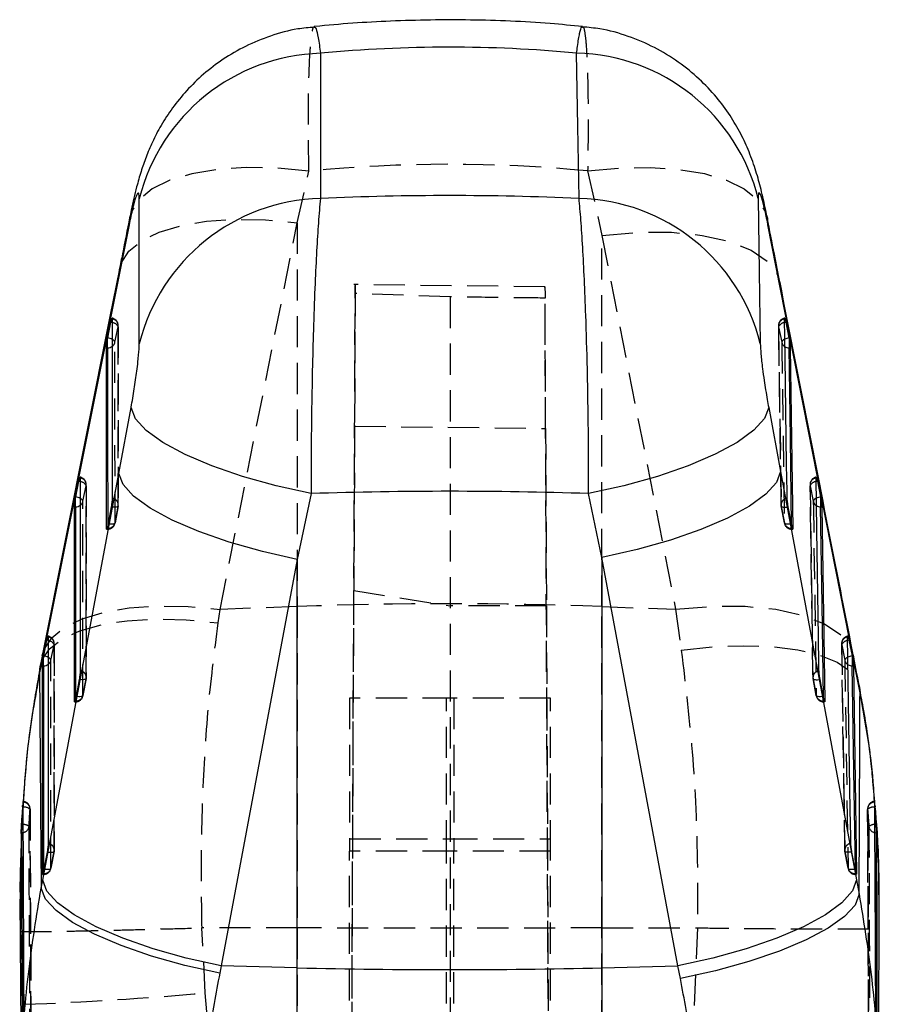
# Model space of a CAD drawing. Extents: x -800 to 11680, y 45 to 1082.
# Tile 12 of 14: x 311 to 346, y 299 to 339. Entities that reach past the tile are written whole.
import ezdxf

# ---------------------------------------------------------------- set-up
doc = ezdxf.new("R2010")
doc.units = 0
doc.linetypes.add('HIDDEN', pattern=[1.905, 1.27, -0.635])
doc.layers.get('0').update_dxf_attribs({"linetype": 'CONTINUOUS'})

msp = doc.modelspace()

# ---------------------------------------------------------------- linework, layer by layer
at = {"color": 7, "linetype": 'HIDDEN'}
for p, q in [((322.745254, 331.20903), (323.218852, 333.312984)), ((334.583106, 333.323594), (335.16547, 330.696564)), ((319.596422, 315.437015), (322.745254, 331.20903)), ((322.745254, 331.20903), (322.745254, 315.555777)), ((335.16547, 330.696564), (338.167027, 315.442573)), ((335.16547, 315.555777), (335.16547, 330.696564)), ((332.844815, 328.595605), (325.045062, 328.688409)), ((324.713592, 238.604281), (325.105151, 328.321259)), ((328.975155, 328.185972), (325.105151, 328.321259)), ((328.975155, 328.185972), (328.975155, 238.468509)), ((333.236708, 238.597218), (332.845921, 328.138318)), ((315.310669, 326.333266), (315.439101, 326.971587)), ((315.446367, 319.708418), (315.443917, 327.020284)), ((342.367206, 327.015843), (342.47251, 319.703933)), ((342.371052, 326.971468), (342.49751, 326.333146)), ((325.079924, 322.91263), (325.050245, 316.208791)), ((325.079924, 322.91263), (332.870793, 322.820749)), ((332.870793, 322.820749), (332.902846, 315.580752)), ((314.139948, 312.668364), (314.138917, 320.534836)), ((343.65228, 320.530232), (343.770951, 312.66373)), ((314.005635, 319.847863), (314.134091, 320.486184)), ((343.656305, 320.486005), (343.782847, 319.847684)), ((315.44151, 319.659647), (315.312918, 318.966743)), ((315.313214, 318.959754), (315.441796, 319.652673)), ((342.475906, 319.653016), (342.603818, 318.960112)), ((342.603795, 318.966459), (342.475949, 319.659363)), ((314.96894, 318.710904), (315.01333, 318.710904)), ((315.01333, 318.743285), (314.984561, 318.743285)), ((315.013296, 318.854447), (315.01333, 318.743285)), ((315.01333, 318.743285), (315.01333, 318.710904)), ((342.903499, 318.743285), (342.901607, 318.874251)), ((342.903499, 318.743285), (342.903499, 318.710904)), ((342.933425, 318.743285), (342.903499, 318.743285)), ((342.903499, 318.710904), (342.947717, 318.710904)), ((324.713592, 239.113267), (325.050245, 316.208791)), ((325.050245, 316.208791), (328.975155, 315.580752)), ((319.516817, 314.88898), (319.596422, 315.437015)), ((322.745254, 315.555777), (319.596422, 315.437015)), ((322.745254, 315.555777), (322.745254, 302.445169)), ((332.902846, 315.580752), (328.975155, 315.580752)), ((332.902846, 315.580752), (333.236708, 239.125069)), ((335.16547, 315.555777), (338.167027, 315.442573)), ((335.16547, 302.445169), (335.16547, 315.555777)), ((338.167027, 315.442573), (338.403425, 313.777503)), ((312.700412, 313.362461), (312.828883, 314.000782)), ((312.83366, 305.628326), (312.833724, 314.049404)), ((344.93803, 314.044695), (345.068963, 305.623602)), ((344.942223, 314.000573), (345.068812, 313.362252)), ((314.135086, 312.619653), (314.00651, 311.926749)), ((314.006566, 311.919819), (314.135135, 312.612723)), ((343.902399, 311.926465), (343.774608, 312.619369)), ((343.774726, 312.613066), (343.902547, 311.920162)), ((313.662523, 311.67091), (313.706921, 311.67091)), ((313.706921, 311.703291), (313.678138, 311.703291)), ((313.706909, 311.814677), (313.706921, 311.703291)), ((313.706921, 311.703291), (313.706921, 311.67091)), ((324.875155, 311.825018), (324.875155, 305.572625)), ((329.125155, 311.825018), (324.875155, 311.825018)), ((328.825155, 305.572625), (328.825155, 311.825018)), ((333.075155, 311.825018), (328.825155, 311.825018)), ((329.125155, 311.825018), (329.125155, 305.572625)), ((333.075155, 305.572625), (333.075155, 311.825018)), ((344.202109, 311.703291), (344.200115, 311.835255)), ((344.202109, 311.703291), (344.202109, 311.67091)), ((344.232086, 311.703291), (344.202109, 311.703291)), ((344.202109, 311.67091), (344.246337, 311.67091)), ((346.289517, 307.593893), (346.225486, 308.301892)), ((346.287527, 307.443272), (346.278516, 307.602685)), ((346.301471, 307.422575), (346.301471, 307.380091)), ((346.355894, 306.670498), (346.355894, 306.332003)), ((324.875155, 306.075152), (329.125155, 306.075152)), ((328.825155, 306.075152), (333.075155, 306.075152)), ((346.003688, 306.06183), (346.035184, 298.595365)), ((312.82879, 305.579659), (312.700222, 304.886755)), ((312.700418, 304.879811), (312.828987, 305.572715)), ((329.125155, 305.572625), (324.875155, 305.572625)), ((324.875155, 238.52608), (324.875155, 305.572625)), ((333.075155, 305.572625), (328.825155, 305.572625)), ((328.825155, 238.405969), (328.825155, 305.572625)), ((329.125155, 238.406058), (329.125155, 305.572625)), ((333.075155, 238.528427), (333.075155, 305.572625)), ((345.072708, 305.573042), (345.200443, 304.880138)), ((345.200596, 304.886456), (345.072835, 305.57936)), ((312.356229, 304.630916), (312.400631, 304.630916)), ((312.400631, 304.663297), (312.371838, 304.663297)), ((312.400635, 304.774847), (312.400631, 304.663297)), ((312.400631, 304.774832), (312.400631, 304.632153)), ((345.50031, 304.663297), (345.498244, 304.795947)), ((345.50031, 304.663297), (345.50031, 304.630916)), ((345.530325, 304.663297), (345.50031, 304.663297)), ((345.50031, 304.630916), (345.544548, 304.630916)), ((346.463722, 303.239506), (346.463044, 304.337975)), ((311.456365, 303.244229), (311.449274, 302.302804)), ((311.459185, 303.61877), (311.456365, 303.244229)), ((346.474619, 302.429285), (346.473626, 303.037878)), ((318.855471, 302.449163), (318.859607, 302.449223)), ((318.994835, 299.796294), (318.855471, 302.449163)), ((322.745254, 302.445169), (318.859607, 302.449223)), ((322.745254, 302.445169), (322.745254, 251.078922)), ((335.16547, 302.445169), (339.062219, 302.449223)), ((335.16547, 250.599001), (335.16547, 302.445169)), ((339.064138, 302.449223), (338.911378, 299.048912)), ((339.062219, 302.449223), (339.064138, 302.449223)), ((311.449274, 302.302804), (311.611937, 299.331557))]:
    msp.add_line(p, q, dxfattribs=at)
at = {"color": 7, "linetype": 'CONTINUOUS'}
for p, q in [((316.299309, 326.276001), (316.301625, 332.189333)), ((315.883151, 331.119116), (315.46356, 329.017457)), ((342.451162, 328.507747), (341.935312, 331.131037)), ((315.46356, 329.017457), (312.314845, 313.246693)), ((345.45233, 313.257765), (342.451162, 328.507747)), ((315.014798, 326.512512), (315.143226, 327.150833)), ((342.665265, 327.15055), (342.79171, 326.512229)), ((315.011068, 326.493662), (315.014798, 326.512512)), ((342.79171, 326.512229), (342.797257, 326.483544)), ((315.011068, 326.109748), (315.011068, 326.493662)), ((342.797257, 326.483544), (342.797257, 326.109748)), ((314.962955, 318.743285), (314.960755, 326.109748)), ((314.960755, 326.109748), (315.011068, 326.109748)), ((342.797257, 326.109748), (342.846834, 326.109748)), ((342.846834, 326.109748), (342.953284, 318.743285)), ((315.464007, 320.981514), (315.966548, 323.669385)), ((341.965148, 323.676657), (342.449689, 321.07019)), ((312.363175, 304.396953), (315.464007, 320.981514)), ((342.449689, 321.07019), (345.545476, 304.404776)), ((313.709793, 320.027124), (313.838247, 320.665445)), ((343.950412, 320.665132), (344.076947, 320.026811)), ((323.312376, 320.165645), (322.745254, 317.479264)), ((335.16547, 317.560043), (334.618767, 320.16499)), ((313.706036, 320.008125), (313.709793, 320.027124)), ((313.706036, 319.624361), (313.706036, 320.008125)), ((344.076947, 320.026811), (344.082588, 319.997664)), ((344.082588, 319.997664), (344.082588, 319.624361)), ((313.656556, 311.703291), (313.655714, 319.624361)), ((313.655714, 319.624361), (313.706036, 319.624361)), ((315.156889, 319.62287), (315.028294, 318.929966)), ((342.89069, 318.930309), (342.76283, 319.623213)), ((344.082588, 319.624361), (344.132192, 319.624361)), ((344.132192, 319.624361), (344.251861, 311.703291)), ((315.028294, 318.929966), (315.01333, 318.854596)), ((342.903499, 318.864535), (342.89069, 318.930309)), ((342.953284, 318.743285), (342.950929, 318.713572)), ((322.745254, 317.479264), (319.644556, 300.894689)), ((322.745254, 300.820764), (322.745254, 317.479264)), ((335.16547, 317.560043), (335.16547, 300.820764)), ((338.260836, 300.89457), (335.16547, 317.560043)), ((312.404589, 313.541736), (312.533059, 314.180057)), ((345.23626, 314.17973), (345.362843, 313.541423)), ((312.341447, 313.534986), (312.258854, 313.122403)), ((312.400813, 313.522648), (312.404589, 313.541736)), ((312.400813, 313.138973), (312.400813, 313.522648)), ((345.362843, 313.541423), (345.368549, 313.511934)), ((345.368549, 313.511934), (345.368549, 313.138973)), ((312.314845, 313.246693), (312.235241, 312.846091)), ((312.350272, 304.663297), (312.350487, 313.138973)), ((312.350487, 313.138973), (312.400813, 313.138973)), ((345.368549, 313.138973), (345.418168, 313.138973)), ((345.418168, 313.138973), (345.550041, 304.663297)), ((345.688713, 312.040802), (345.45233, 313.257765)), ((313.850433, 312.582876), (313.721854, 311.889972)), ((344.189401, 311.890345), (344.0616, 312.583249)), ((345.671511, 312.261712), (345.688713, 312.040802)), ((313.721854, 311.889972), (313.706921, 311.814736)), ((344.202109, 311.825003), (344.189401, 311.890345)), ((344.251861, 311.703291), (344.249536, 311.673578)), ((311.540679, 307.380091), (311.497242, 306.670498)), ((311.545077, 307.440188), (311.540679, 307.380091)), ((311.540679, 307.380091), (311.545077, 307.380091)), ((311.545077, 307.380091), (311.545077, 307.440188)), ((346.284335, 307.575013), (346.278598, 307.605367)), ((346.305204, 307.380091), (346.301471, 307.422575)), ((346.301471, 307.380091), (346.305204, 307.380091)), ((346.359763, 306.670498), (346.305204, 307.380091)), ((311.501469, 306.670498), (311.497242, 306.670498)), ((311.501469, 306.332003), (311.501469, 306.670498)), ((346.359763, 306.670498), (346.355894, 306.670498)), ((311.485813, 306.332003), (311.501469, 306.332003)), ((346.355894, 306.332003), (346.375677, 306.332003)), ((312.544114, 305.542882), (312.415545, 304.849978)), ((345.487668, 304.850351), (345.3599, 305.54327)), ((312.415545, 304.849978), (312.400631, 304.774832)), ((345.50031, 304.785322), (345.487668, 304.850351)), ((345.550041, 304.663297), (345.547739, 304.633584)), ((312.301272, 304.065417), (312.363175, 304.396953)), ((345.545476, 304.404776), (345.654077, 303.818699)), ((311.426242, 303.618994), (311.494266, 294.755492)), ((346.448069, 294.814516), (346.475453, 303.037878)), ((319.644556, 300.894689), (319.582655, 300.602775)), ((322.745254, 300.820764), (319.644556, 300.894689)), ((322.745254, 286.458325), (322.745254, 300.820764)), ((335.16547, 300.820764), (338.260836, 300.89457)), ((335.16547, 300.820764), (335.16547, 286.458325)), ((338.369429, 300.378498), (338.260836, 300.89457))]:
    msp.add_line(p, q, dxfattribs=at)
at = {"color": 8, "linetype": 'CONTINUOUS'}
for p, q in [((315.908181, 331.405695), (315.883151, 331.119116)), ((341.910966, 331.391539), (341.935312, 331.131037)), ((315.46356, 329.017457), (315.489731, 329.309728)), ((342.425289, 328.775566), (342.451162, 328.507747)), ((315.143226, 327.150833), (315.200011, 327.138837)), ((342.613809, 327.139866), (342.665265, 327.15055)), ((313.838247, 320.665445), (313.894985, 320.65345)), ((343.89912, 320.654493), (343.950412, 320.665132)), ((314.984561, 318.743285), (314.962955, 318.743285)), ((342.953284, 318.743285), (342.933425, 318.743285)), ((312.589406, 314.168166), (312.533059, 314.180057)), ((345.23626, 314.17973), (345.184761, 314.169031)), ((345.426363, 313.524019), (345.45233, 313.257765)), ((312.235241, 312.846091), (312.25701, 313.115295)), ((313.678138, 311.703291), (313.656556, 311.703291)), ((344.251861, 311.703291), (344.232086, 311.703291)), ((311.545077, 307.380091), (311.569398, 307.378273)), ((346.274576, 307.377648), (346.301471, 307.380091)), ((311.474181, 305.610057), (311.459185, 303.61877)), ((312.371838, 304.663297), (312.350272, 304.663297)), ((345.550041, 304.663297), (345.530325, 304.663297))]:
    msp.add_line(p, q, dxfattribs=at)
at = {"color": 7, "linetype": 'CONTINUOUS', "flags": 128}
for points in [[(323.691098, 338.121157), (323.689526, 335.139465), (323.687967, 332.205485)], [(334.23206, 332.205098), (334.183787, 335.141983), (334.134829, 338.129174)], [(341.538009, 332.198452), (341.580608, 329.215582), (341.622604, 326.282959)], [(315.489974, 329.311129), (315.104973, 327.382024), (312.341278, 313.539859)], [(315.198715, 327.287119), (315.198809, 327.013861), (315.199187, 325.920802), (315.200689, 321.548562), (315.201226, 319.975238)], [(342.717131, 319.975194), (342.713212, 320.248451), (342.697544, 321.341496), (342.635022, 325.713675), (342.61258, 327.287119)], [(323.312376, 320.165645), (321.878259, 320.484038), (320.513025, 320.865031), (319.261948, 321.295973), (318.166515, 321.762573), (317.263053, 322.249379), (316.581522, 322.740238), (316.144523, 323.218863), (315.966548, 323.669385)], [(341.965148, 323.676657), (341.795331, 323.225629), (341.363891, 322.74599), (340.68526, 322.253819), (339.782135, 321.765553), (338.684723, 321.297537), (337.429729, 320.865404), (336.05913, 320.483636), (334.618767, 320.16499)], [(322.745254, 317.479264), (321.32072, 317.799073), (319.966142, 318.180721), (318.725963, 318.611678), (317.640872, 319.077801), (316.746468, 319.563802), (316.072096, 320.053738), (315.639883, 320.531528), (315.464007, 320.981514)], [(342.449689, 321.07019), (342.282021, 320.619684), (341.855277, 320.14085), (341.183589, 319.649558), (340.289198, 319.162067), (339.201718, 318.694528), (337.957157, 318.262409), (336.596726, 317.880031), (335.16547, 317.560043)], [(313.89372, 320.801731), (313.893758, 320.528459), (313.893908, 319.435399), (313.894501, 315.063175), (313.894785, 312.935244)], [(344.015844, 312.9352), (344.011733, 313.208457), (343.995292, 314.301502), (343.929657, 318.673652), (343.897785, 320.801716)], [(312.58852, 314.316343), (312.588518, 314.043071), (312.588516, 312.950011), (312.588495, 308.577787), (312.588479, 305.89525)], [(345.314105, 305.895206), (345.309864, 306.168463), (345.292901, 307.261508), (345.225158, 311.633643), (345.183675, 314.316329)], [(319.582655, 300.602775), (318.158733, 300.921198), (316.804681, 301.300149), (315.56488, 301.727202), (314.47997, 302.188363), (313.58551, 302.668493), (312.910819, 303.151872), (312.478011, 303.622659), (312.301272, 304.065417)], [(319.644556, 300.894689), (318.219815, 301.214468), (316.865056, 301.596101), (315.624739, 302.027043), (314.53957, 302.493181), (313.645161, 302.979197), (312.970865, 303.469162), (312.538809, 303.946968), (312.363175, 304.396953)], [(345.545476, 304.404776), (345.378642, 303.95424), (344.95245, 303.475346), (344.281025, 302.983995), (343.38662, 302.496444), (342.298879, 302.028876), (341.053852, 301.596757), (339.692801, 301.214438), (338.260836, 300.89457)], [(345.654077, 303.818699), (345.485299, 303.380977), (345.057781, 302.914556), (344.38566, 302.434843), (343.491163, 301.957708), (342.403877, 301.498931), (341.159757, 301.073696), (339.799951, 300.696056), (338.369429, 300.378498)]]:
    msp.add_lwpolyline(points, dxfattribs=at)
at = {"color": 7, "linetype": 'HIDDEN', "flags": 128}
for points in [[(323.218852, 333.312984), (321.911024, 333.436068), (320.657212, 333.459686), (319.491945, 333.383169), (318.447311, 333.208647), (317.552075, 332.940917), (316.830891, 332.587343), (316.30362, 332.157668), (315.98478, 331.663724), (315.908181, 331.405695)], [(334.583106, 333.323594), (335.887729, 333.443981), (337.139113, 333.465602), (338.303021, 333.387863), (339.34761, 333.212893), (340.244302, 332.945477), (340.968563, 332.592945), (341.50058, 332.164925), (341.825795, 331.673141), (341.910966, 331.391539)], [(315.489731, 329.309728), (315.564027, 329.558309), (315.879827, 330.049034), (316.402337, 330.476236), (317.117298, 330.828261), (318.005193, 331.095498), (319.041788, 331.270646), (320.198788, 331.348922), (321.444611, 331.328195), (322.745254, 331.20903)], [(335.16547, 330.696564), (336.619995, 330.819886), (338.000519, 330.819633), (339.259797, 330.695819), (340.35473, 330.452677), (341.247845, 330.098551), (341.908576, 329.64554), (342.314311, 329.109143), (342.425289, 328.775566)], [(315.439101, 326.971587), (315.439192, 326.698329), (315.439554, 325.605255), (315.440995, 321.232986), (315.44151, 319.659647)], [(342.475949, 319.659363), (342.472017, 319.932636), (342.456297, 321.025696), (342.393569, 325.397964), (342.371052, 326.971468)], [(315.312918, 318.966743), (315.312835, 319.240015), (315.312504, 320.333075), (315.311169, 324.705344), (315.310669, 326.333266)], [(342.49751, 326.333146), (342.501441, 326.059874), (342.517173, 324.966814), (342.580249, 320.594545), (342.603795, 318.966459)], [(314.134091, 320.486184), (314.134127, 320.212912), (314.134267, 319.119852), (314.134822, 314.747598), (314.135086, 312.619653)], [(343.774608, 312.619369), (343.770487, 312.892627), (343.754013, 313.985687), (343.688243, 318.357896), (343.656305, 320.486005)], [(314.00651, 311.926749), (314.006481, 312.200021), (314.006362, 313.293081), (314.00588, 317.665335), (314.005635, 319.847863)], [(343.782847, 319.847684), (343.786961, 319.574412), (343.803422, 318.481367), (343.869391, 314.109158), (343.902399, 311.926465)], [(315.44151, 319.659647), (315.437827, 319.644209), (315.423005, 319.631185), (315.397602, 319.621067), (315.362573, 319.614243), (315.319238, 319.61095), (315.269226, 319.611322), (315.214423, 319.615345), (315.156889, 319.62287)], [(342.475949, 319.659363), (342.480028, 319.644), (342.495242, 319.631051), (342.521019, 319.621008), (342.556385, 319.614272), (342.60001, 319.611054), (342.65025, 319.611516), (342.705214, 319.615628), (342.76283, 319.623213)], [(315.312918, 318.966743), (315.309235, 318.951305), (315.294412, 318.938281), (315.269008, 318.928163), (315.233979, 318.921339), (315.190642, 318.918046), (315.140631, 318.918418), (315.085827, 318.922441), (315.028294, 318.929966)], [(342.89069, 318.930309), (342.833074, 318.922724), (342.778109, 318.918612), (342.727867, 318.91815), (342.68424, 318.921368), (342.648872, 318.928104), (342.623094, 318.938147), (342.607877, 318.951081), (342.603795, 318.966459)], [(312.341147, 313.53895), (312.415526, 313.787427), (312.731478, 314.278003), (313.254076, 314.70504), (313.969062, 315.056901), (314.856922, 315.323975), (315.89343, 315.498974), (317.050298, 315.577116), (318.29596, 315.556269), (319.596422, 315.437015)], [(338.167027, 315.442573), (339.620897, 315.566223), (341.00085, 315.566402), (342.259696, 315.44308), (343.354387, 315.200504), (344.247491, 314.846959), (344.908466, 314.39453), (345.314711, 313.858699), (345.426363, 313.524019)], [(312.25701, 313.115295), (312.331704, 313.364264), (312.644587, 313.832667), (313.165312, 314.238455), (313.879601, 314.570513), (314.767868, 314.81972), (315.805755, 314.979251), (316.964804, 315.044727), (318.213236, 315.014359), (319.516817, 314.88898)], [(312.828883, 314.000782), (312.828881, 313.727509), (312.82887, 312.634449), (312.828823, 308.26221), (312.82879, 305.579659)], [(338.403425, 313.777503), (339.707712, 313.911911), (340.956821, 313.959297), (342.116499, 313.918348), (343.154942, 313.790183), (344.043673, 313.578319), (344.758318, 313.288581), (345.279281, 312.928896), (345.592275, 312.509131), (345.671511, 312.261712)], [(345.072835, 305.57936), (345.068586, 305.852633), (345.051601, 306.945678), (344.983763, 311.317857), (344.942223, 314.000573)], [(312.700222, 304.886755), (312.700228, 305.160027), (312.700256, 306.253087), (312.700355, 310.625326), (312.700412, 313.362461)], [(345.068812, 313.362252), (345.073051, 313.088994), (345.090014, 311.99595), (345.157969, 307.623755), (345.200596, 304.886456)], [(314.135086, 312.619653), (314.131398, 312.604215), (314.11657, 312.591191), (314.091162, 312.581073), (314.056128, 312.574249), (314.012788, 312.570956), (313.962773, 312.571328), (313.907967, 312.575351), (313.850433, 312.582876)], [(343.774608, 312.619369), (343.778706, 312.604006), (343.793939, 312.591057), (343.819733, 312.581029), (343.855116, 312.574278), (343.898756, 312.571075), (343.949007, 312.571537), (344.003979, 312.575649), (344.0616, 312.583249)], [(314.00651, 311.926749), (314.002822, 311.911311), (313.987994, 311.898287), (313.962585, 311.888169), (313.92755, 311.881345), (313.88421, 311.878052), (313.834195, 311.878424), (313.779389, 311.882447), (313.721854, 311.889972)], [(344.189401, 311.890345), (344.131779, 311.882745), (344.076807, 311.878633), (344.026555, 311.878171), (343.982914, 311.881374), (343.94753, 311.888125), (343.921734, 311.898153), (343.9065, 311.911087), (343.902399, 311.926465)], [(312.544114, 305.542882), (312.601649, 305.535357), (312.656456, 305.531334), (312.706473, 305.530962), (312.749817, 305.534255), (312.784854, 305.541094), (312.810266, 305.551212), (312.825098, 305.564221), (312.82879, 305.579659)], [(345.3599, 305.54327), (345.302277, 305.53567), (345.2473, 305.531558), (345.19704, 305.531096), (345.153392, 305.534299), (345.117999, 305.541035), (345.092192, 305.551063), (345.076946, 305.563997), (345.072835, 305.57936)], [(312.415545, 304.849978), (312.47308, 304.842453), (312.527889, 304.83843), (312.577906, 304.838058), (312.621248, 304.841351), (312.656286, 304.848175), (312.681698, 304.858293), (312.696531, 304.871317), (312.700222, 304.886755)], [(345.200596, 304.886456), (345.204708, 304.871093), (345.219956, 304.858159), (345.245763, 304.848131), (345.281157, 304.84138), (345.324806, 304.838192), (345.375068, 304.838654), (345.430044, 304.842766), (345.487668, 304.850351)]]:
    msp.add_lwpolyline(points, dxfattribs=at)
at = {"color": 8, "linetype": 'CONTINUOUS', "flags": 128}
for points in [[(315.011068, 326.109748), (315.012209, 322.410833), (315.013296, 318.854447)], [(342.901607, 318.874251), (342.85051, 322.411593), (342.797257, 326.109748)], [(313.706036, 319.624361), (313.706486, 315.648165), (313.706909, 311.814677)], [(344.200115, 311.835255), (344.142491, 315.648939), (344.082588, 319.624361)], [(312.400813, 313.138973), (312.400728, 308.885481), (312.400635, 304.774847)], [(345.498244, 304.795947), (345.434583, 308.886271), (345.368549, 313.138973)], [(311.572469, 306.664955), (311.560211, 306.666192), (311.501469, 306.670498)], [(311.573441, 306.339782), (311.558797, 306.336921), (311.501469, 306.332003)], [(346.281062, 306.340288), (346.299102, 306.336727), (346.355894, 306.332003)]]:
    msp.add_lwpolyline(points, dxfattribs=at)
at = {"color": 7, "linetype": 'CONTINUOUS'}
for centre, radius, start, end in [((323.909308, 330.280743), 7.84345, 91.5942158, 165.9165138), ((333.954658, 330.318303), 7.812949, 13.9246289, 88.6786091), ((323.906671, 324.364761), 7.843774, 91.5977558, 165.8971508), ((334.041613, 324.394838), 7.812582, 13.9855408, 88.6031668), ((328.955362, 561.703511), 260.95665, 268.63637668, 271.36362332)]:
    msp.add_arc(centre, radius, start, end, dxfattribs=at)
at = {"color": 7, "linetype": 'HIDDEN'}
for centre, radius, start, end in [((315.1395, 327.020189), 0.3045, 0.0191467, 79.8667872), ((342.6708, 327.020189), 0.3045, 100.1444373, 180.8189724), ((315.166419, 327.013181), 0.275835, 351.3271245, 83.2762065), ((315.168268, 326.838942), 0.301571, 26.0941141, 83.9578025), ((342.645011, 327.012073), 0.276951, 96.7248222, 188.4308141), ((342.641189, 326.841221), 0.299897, 95.238361, 154.2590008), ((315.143579, 326.289086), 0.172832, 14.8104807, 70.229013), ((315.046813, 326.390949), 0.270088, 305.1063597, 347.6682562), ((342.670677, 326.287572), 0.179064, 106.1344122, 165.2550546), ((342.762313, 326.390566), 0.270957, 192.2345297, 239.5984869), ((313.834493, 320.5348), 0.3045, 0.0074751, 79.8623437), ((313.861392, 320.527779), 0.275853, 351.3274931, 83.2700191), ((313.863261, 320.353566), 0.301557, 26.089725, 83.9613798), ((343.956046, 320.5348), 0.3045, 100.1583124, 180.8589611), ((343.930302, 320.526638), 0.276993, 96.7416748, 188.4352791), ((343.926475, 320.355861), 0.299882, 95.2338095, 154.279275), ((313.838519, 319.803699), 0.172853, 14.8031665, 70.2669569), ((313.742214, 319.905269), 0.269603, 305.0182753, 347.7061095), ((315.16883, 319.701304), 0.275843, 351.3140578, 83.2555098), ((315.141922, 319.708313), 0.3045, 349.4863502, 0.0188139), ((342.775651, 319.708313), 0.3045, 180.8241601, 190.4543641), ((342.749823, 319.700224), 0.276906, 96.7803656, 188.4857329), ((343.956164, 319.802149), 0.179199, 106.019945, 165.2794802), ((344.047752, 319.905215), 0.27108, 192.2528515, 239.7564057), ((315.025022, 319.040166), 0.297111, 267.7447009, 345.6926438), ((315.01333, 319.015408), 0.3045, 270, 349.4865252), ((342.890728, 319.03896), 0.295951, 194.1803278, 272.4730978), ((342.903499, 319.015408), 0.3045, 190.4537685, 270), ((328.955362, 150.683528), 164.989163, 87.84290651, 92.15709349), ((312.529285, 314.049411), 0.3045, 359.9995568, 79.8596076), ((312.556163, 314.042374), 0.275873, 351.3285933, 83.2643843), ((312.557821, 313.867976), 0.301848, 26.1023554, 83.9935603), ((345.24196, 314.049411), 0.3045, 100.1668858, 180.8863214), ((345.216259, 314.041217), 0.277035, 96.754604, 188.4363638), ((345.212247, 313.87063), 0.299664, 95.2626667, 154.3019013), ((312.524939, 313.310837), 0.18291, 16.3937706, 68.9329102), ((312.435045, 313.421156), 0.271781, 305.1010525, 347.5278419), ((345.250326, 313.308916), 0.189188, 107.5190448, 163.6251448), ((345.335471, 313.420987), 0.273051, 192.4218378, 240.4817632), ((313.862391, 312.661296), 0.275857, 351.3173945, 83.2560262), ((344.04854, 312.660181), 0.276956, 96.7797355, 188.473771), ((313.835496, 312.668321), 0.3045, 349.4876919, 0.0071451), ((344.074317, 312.668321), 0.3045, 180.8637603, 190.4497999), ((313.70692, 311.975415), 0.3045, 270, 349.4877843), ((313.718617, 312.000168), 0.297107, 267.7437834, 345.6932199), ((344.189282, 311.998899), 0.295886, 194.1701207, 272.484499), ((344.202109, 311.975415), 0.3045, 190.4494853, 270), ((311.545077, 307.305977), 0.3045, 0.2350601, 86.1571403), ((311.564932, 307.293437), 0.283977, 358.7709994, 89.3864138), ((311.598554, 306.993007), 0.386368, 49.6241356, 94.3277877), ((346.301472, 307.305977), 0.3045, 94.8689599, 180.3215178), ((346.281344, 307.29359), 0.283505, 91.515792, 182.171705), ((346.252813, 306.990408), 0.387851, 86.783256, 131.0621651), ((311.581729, 306.296642), 0.368429, 52.6009775, 91.4402265), ((311.521469, 306.620781), 0.285766, 280.4786659, 353.6814994), ((346.314496, 306.235626), 0.436838, 84.5621199, 126.9115356), ((346.335314, 306.620486), 0.285401, 187.1614685, 259.0419883), ((312.55608, 305.62129), 0.275869, 351.3203199, 83.2554554), ((312.529198, 305.628328), 0.3045, 349.488436, 359.9992592), ((345.346805, 305.620152), 0.276991, 96.779887, 188.4685454), ((345.372548, 305.628328), 0.3045, 180.8905317, 190.4472672), ((312.412331, 304.960171), 0.297105, 267.7430541, 345.6936078), ((312.400631, 304.935423), 0.3045, 270, 349.4884906), ((345.487475, 304.958904), 0.295885, 194.1728683, 272.4862694), ((345.50031, 304.935423), 0.3045, 190.4470811, 270), ((306.480826, 439.720629), 140.48281, 272.09318407, 275.11060064)]:
    msp.add_arc(centre, radius, start, end, dxfattribs=at)
at = {"color": 8, "linetype": 'CONTINUOUS'}
for centre, radius, start, end in [((314.916104, 325.889676), 0.630607, 63.0358765, 80.9957957), ((342.893778, 325.877736), 0.64265, 99.1385553, 115.1245023), ((315.012857, 326.437195), 0.327452, 269.6871075, 305.3133931), ((342.794656, 326.43798), 0.328242, 238.9173538, 270.4540421), ((313.707879, 319.951649), 0.327294, 269.6773736, 305.2816416), ((313.610834, 319.403653), 0.631276, 63.0556407, 80.9810834), ((344.178135, 319.395586), 0.639284, 99.1073191, 115.1238638), ((344.079933, 319.952587), 0.328237, 239.0684637, 270.4633529), ((312.305327, 312.917284), 0.632293, 63.1722007, 80.9679595), ((345.465441, 312.905973), 0.64368, 99.1716474, 115.0033623), ((312.402618, 313.466463), 0.327495, 269.6842073, 305.1845307), ((345.365974, 313.467782), 0.32882, 239.8740649, 270.4486502)]:
    msp.add_arc(centre, radius, start, end, dxfattribs=at)
at = {"color": 7, "linetype": 'CONTINUOUS'}
for centre, major_axis, ratio, start_param, end_param in [((328.955361, 246.689363), (0, 91.68236), 0.777172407, 6.210429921, 6.357133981), ((328.955361, 291.371924), (71.253, 0), 0.57465091, 1.496672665, 1.644789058), ((328.955361, 291.371924), (71.253, 0), 0.405378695, 1.491229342, 1.650075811)]:
    msp.add_ellipse(centre, major_axis=major_axis, ratio=ratio, start_param=start_param, end_param=end_param, dxfattribs=at)
at = {"color": 7, "linetype": 'HIDDEN'}
msp.add_ellipse((328.955361, 246.689363), major_axis=(0, 86.905728), ratio=0.819888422, start_param=6.20412039, end_param=6.363781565, dxfattribs=at)
at = {"color": 7, "linetype": 'CONTINUOUS'}
for points, knots in [([(334.376487, 339.212235), (333.9383, 339.254672), (332.418398, 339.401871), (329.804889, 339.508079), (326.601384, 339.463331), (324.479974, 339.318958), (323.447029, 339.210249), (323.437864, 339.209285)], [0, 0, 0, 0, 0.120571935, 0.418216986, 0.715501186, 0.997475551, 1, 1, 1, 1]), ([(323.440193, 339.187708), (323.21431, 339.168108), (322.607015, 339.115414), (321.661622, 338.850054), (320.640656, 338.433885), (319.725261, 337.902739), (318.921138, 337.290394), (318.231563, 336.619305), (317.656023, 335.914744), (317.19325, 335.205598), (316.838108, 334.525254), (316.570786, 333.889651), (316.36049, 333.276079), (316.164835, 332.577526), (316.018452, 331.962236), (315.931126, 331.51052), (315.910749, 331.405114)], [0, 0, 0, 0, 0.056349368, 0.151497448, 0.242786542, 0.330318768, 0.414065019, 0.493882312, 0.569525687, 0.64063577, 0.705513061, 0.763014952, 0.818947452, 0.881325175, 0.972307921, 1, 1, 1, 1]), ([(341.908469, 331.391003), (341.886868, 331.504108), (341.806632, 331.924242), (341.662268, 332.549191), (341.45741, 333.308846), (341.18842, 334.078477), (340.832401, 334.854142), (340.392052, 335.605907), (339.829352, 336.363853), (339.128197, 337.104523), (338.283294, 337.791598), (337.311019, 338.383882), (336.235573, 338.8375), (335.245065, 339.120222), (334.613058, 339.176522), (334.375416, 339.197691)], [0, 0, 0, 0, 0.029657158, 0.110162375, 0.183854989, 0.259339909, 0.327263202, 0.399448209, 0.476835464, 0.561589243, 0.65203922, 0.746279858, 0.84287879, 0.940920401, 1, 1, 1, 1]), ([(316.301615, 332.189333), (316.301615, 332.189979), (316.30163, 332.299896), (316.286744, 332.446651), (316.229083, 332.423657), (316.143587, 332.215872), (316.030207, 331.818092), (315.933015, 331.356126), (315.883151, 331.119116)], [0, 0, 0, 0, 0.001202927, 0.204636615, 0.408047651, 0.546678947, 0.767425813, 1, 1, 1, 1]), ([(323.687967, 332.205485), (323.659445, 331.890061), (323.605338, 331.291709), (323.532432, 330.088937), (323.465559, 328.701906), (323.40732, 327.120317), (323.360318, 325.400662), (323.327769, 323.663363), (323.309122, 321.891983), (323.311291, 320.741093), (323.312376, 320.165645)], [0, 0, 0, 0, 0.132849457, 0.252012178, 0.371175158, 0.506324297, 0.628858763, 0.751394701, 0.875696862, 1, 1, 1, 1]), ([(334.618767, 320.16499), (334.620111, 320.655915), (334.623064, 321.734358), (334.606801, 323.455387), (334.571206, 325.422381), (334.517761, 327.270989), (334.452118, 328.919369), (334.385162, 330.229845), (334.31174, 331.361319), (334.25862, 331.923839), (334.23206, 332.205098)], [0, 0, 0, 0, 0.106309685, 0.233536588, 0.360763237, 0.523361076, 0.642348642, 0.761336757, 0.880668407, 1, 1, 1, 1]), ([(341.935312, 331.131037), (341.93422, 331.136579), (341.888197, 331.370174), (341.796721, 331.798311), (341.694821, 332.182531), (341.614209, 332.406547), (341.556608, 332.470583), (341.537044, 332.345646), (341.537875, 332.218822), (341.538009, 332.198452)], [0, 0, 0, 0, 0.005213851, 0.219784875, 0.434652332, 0.550719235, 0.753912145, 0.960473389, 1, 1, 1, 1]), ([(315.909771, 331.413653), (315.811835, 330.923333), (315.671926, 330.222869), (315.531979, 329.52111), (315.489995, 329.310577)], [0, 0, 0, 0, 0.699993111, 1, 1, 1, 1]), ([(342.425283, 328.775566), (342.349995, 329.15854), (342.177912, 330.033889), (342.006071, 330.908007), (341.909413, 331.39969)], [0, 0, 0, 0, 0.437509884, 1, 1, 1, 1]), ([(345.426371, 313.524034), (345.145846, 314.948394), (344.144578, 320.032317), (343.146041, 325.116137), (342.427263, 328.775626)], [0, 0, 0, 0, 0.280169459, 1, 1, 1, 1]), ([(315.143226, 327.150833), (315.14809, 327.174017), (315.159051, 327.226255), (315.175205, 327.287817), (315.183539, 327.306197), (315.187707, 327.315386)], [0, 0, 0, 0, 0.2852019, 0.642609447, 1, 1, 1, 1]), ([(315.192416, 327.315729), (315.193783, 327.316583), (315.198, 327.319214), (315.198427, 327.30006), (315.198715, 327.287119)], [0, 0, 0, 0, 0.32439161, 1, 1, 1, 1]), ([(342.61258, 327.287119), (342.612568, 327.289926), (342.612494, 327.307215), (342.613398, 327.323029), (342.617123, 327.318235), (342.617669, 327.317532)], [0, 0, 0, 0, 0.14193726, 0.874219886, 1, 1, 1, 1]), ([(342.625262, 327.309247), (342.629608, 327.297074), (342.6383, 327.272728), (342.652993, 327.210883), (342.662121, 327.166007), (342.665265, 327.15055)], [0, 0, 0, 0, 0.395974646, 0.791956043, 1, 1, 1, 1]), ([(314.960755, 326.109748), (314.961348, 326.127863), (314.962534, 326.164091), (314.971819, 326.250366), (314.985534, 326.348873), (314.999577, 326.433252), (315.008373, 326.479493), (315.011068, 326.493662)], [0, 0, 0, 0, 0.223180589, 0.446329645, 0.671060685, 0.89921116, 1, 1, 1, 1]), ([(315.966548, 323.669385), (315.967755, 323.675854), (316.013404, 323.920453), (316.101393, 324.431602), (316.192924, 325.066663), (316.259309, 325.625032), (316.294048, 326.018419), (316.29792, 326.207993), (316.299309, 326.276001)], [0, 0, 0, 0, 0.0066596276, 0.2518166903, 0.4971850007, 0.6319858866, 0.8679802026, 1, 1, 1, 1]), ([(341.622604, 326.282959), (341.627858, 326.154759), (341.633135, 326.025964), (341.664737, 325.677477), (341.703439, 325.330884), (341.791961, 324.69264), (341.880304, 324.141895), (341.945713, 323.783227), (341.965148, 323.676657)], [0, 0, 0, 0, 0.235155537, 0.236246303, 0.472330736, 0.635243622, 0.891620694, 1, 1, 1, 1]), ([(342.797257, 326.483544), (342.803361, 326.449802), (342.815569, 326.382308), (342.831113, 326.277623), (342.842145, 326.186343), (342.846266, 326.133868), (342.84674, 326.113759), (342.846834, 326.109748)], [0, 0, 0, 0, 0.2374603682, 0.4749959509, 0.7104394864, 0.942251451, 1, 1, 1, 1]), ([(313.838247, 320.665445), (313.843103, 320.688586), (313.854056, 320.740781), (313.870204, 320.802336), (313.878541, 320.820758), (313.88271, 320.829969)], [0, 0, 0, 0, 0.284812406, 0.642397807, 1, 1, 1, 1]), ([(313.887431, 320.830341), (313.888795, 320.831195), (313.893012, 320.833834), (313.893434, 320.814688), (313.89372, 320.801731)], [0, 0, 0, 0, 0.32327504, 1, 1, 1, 1]), ([(343.897785, 320.801716), (343.897771, 320.804589), (343.897687, 320.82191), (343.898591, 320.837697), (343.902298, 320.832865), (343.902828, 320.832174)], [0, 0, 0, 0, 0.1455925, 0.877763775, 1, 1, 1, 1]), ([(343.91047, 320.82371), (343.914819, 320.811486), (343.923517, 320.787037), (343.938193, 320.725204), (343.947296, 320.680453), (343.950412, 320.665132)], [0, 0, 0, 0, 0.396719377, 0.793453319, 1, 1, 1, 1]), ([(313.655714, 319.624361), (313.65631, 319.642476), (313.657502, 319.678703), (313.666797, 319.764978), (313.68052, 319.863486), (313.694561, 319.94781), (313.70335, 319.994005), (313.706036, 320.008125)], [0, 0, 0, 0, 0.22325884, 0.446487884, 0.67129956, 0.89953223, 1, 1, 1, 1]), ([(315.201226, 319.975238), (315.201222, 319.973939), (315.201166, 319.957078), (315.198609, 319.91252), (315.189149, 319.825724), (315.174893, 319.725596), (315.16315, 319.656491), (315.157014, 319.623541), (315.156889, 319.62287)], [0, 0, 0, 0, 0.0203344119, 0.2639834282, 0.5076526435, 0.7513076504, 0.9949410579, 1, 1, 1, 1]), ([(342.76283, 319.623213), (342.761091, 319.632767), (342.753425, 319.674883), (342.740521, 319.753946), (342.727201, 319.850994), (342.718976, 319.92874), (342.717701, 319.960836), (342.717131, 319.975194)], [0, 0, 0, 0, 0.0715098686, 0.3152338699, 0.5589605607, 0.802708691, 1, 1, 1, 1]), ([(344.082588, 319.997664), (344.088695, 319.963903), (344.100912, 319.896375), (344.116466, 319.791722), (344.127506, 319.700524), (344.131615, 319.648302), (344.132097, 319.628287), (344.132192, 319.624361)], [0, 0, 0, 0, 0.237775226, 0.475593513, 0.711311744, 0.943371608, 1, 1, 1, 1]), ([(315.01333, 318.854596), (315.007121, 318.827037), (314.994702, 318.771908), (314.978907, 318.722045), (314.967719, 318.705113), (314.963342, 318.719173), (314.963035, 318.738333), (314.962955, 318.743285)], [0, 0, 0, 0, 0.232177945, 0.46445066, 0.694594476, 0.921065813, 1, 1, 1, 1]), ([(342.947717, 318.714913), (342.946261, 318.714515), (342.942372, 318.713453), (342.930289, 318.749461), (342.916209, 318.804439), (342.906836, 318.848756), (342.903499, 318.864535)], [0, 0, 0, 0, 0.188465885, 0.503551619, 0.823227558, 1, 1, 1, 1]), ([(312.533059, 314.180057), (312.53791, 314.203164), (312.54886, 314.255326), (312.564998, 314.316908), (312.573338, 314.335337), (312.577508, 314.344551)], [0, 0, 0, 0, 0.284522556, 0.64228175, 1, 1, 1, 1]), ([(312.582239, 314.344954), (312.583598, 314.345809), (312.587814, 314.34846), (312.588235, 314.329314), (312.58852, 314.316343)], [0, 0, 0, 0, 0.322519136, 1, 1, 1, 1]), ([(345.183675, 314.316329), (345.183661, 314.319247), (345.183575, 314.336592), (345.184472, 314.352346), (345.188168, 314.347498), (345.188688, 314.346816)], [0, 0, 0, 0, 0.14811206, 0.880201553, 1, 1, 1, 1]), ([(345.196362, 314.338218), (345.200713, 314.325958), (345.209414, 314.301436), (345.224076, 314.239619), (345.233162, 314.194957), (345.23626, 314.17973)], [0, 0, 0, 0, 0.397245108, 0.79448677, 1, 1, 1, 1]), ([(312.350487, 313.138973), (312.351086, 313.157088), (312.352283, 313.193315), (312.361581, 313.279591), (312.375313, 313.378098), (312.389352, 313.462388), (312.398133, 313.508557), (312.400813, 313.522648)], [0, 0, 0, 0, 0.223308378, 0.446584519, 0.671446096, 0.89972862, 1, 1, 1, 1]), ([(345.368549, 313.511934), (345.374659, 313.478165), (345.386882, 313.410622), (345.402441, 313.305995), (345.413483, 313.21485), (345.417589, 313.162775), (345.418074, 313.142838), (345.418168, 313.138973)], [0, 0, 0, 0, 0.237960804, 0.475956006, 0.711899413, 0.944152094, 1, 1, 1, 1]), ([(345.670318, 312.257837), (345.591795, 312.671022), (345.510581, 313.098366), (345.42906, 313.510167), (345.426359, 313.52381)], [0, 0, 0, 0, 0.966867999, 1, 1, 1, 1]), ([(312.268787, 313.111197), (312.14514, 312.423647), (311.88681, 310.987181), (311.667969, 309.135517), (311.596708, 307.969966), (311.573592, 307.591882)], [0, 0, 0, 0, 0.3828139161, 0.7997954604, 1, 1, 1, 1]), ([(313.894785, 312.935244), (313.894781, 312.933965), (313.894723, 312.917091), (313.892171, 312.87265), (313.882705, 312.785877), (313.868472, 312.685758), (313.856676, 312.616619), (313.850566, 312.583596), (313.850433, 312.582876)], [0, 0, 0, 0, 0.019991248, 0.263633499, 0.507266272, 0.750913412, 0.994569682, 1, 1, 1, 1]), ([(344.0616, 312.583249), (344.059831, 312.592975), (344.052136, 312.635268), (344.039212, 312.714515), (344.025903, 312.811501), (344.017701, 312.888979), (344.016417, 312.920951), (344.015844, 312.9352)], [0, 0, 0, 0, 0.072794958, 0.316527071, 0.56026756, 0.804019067, 1, 1, 1, 1]), ([(312.235241, 312.846091), (312.24386, 311.613778), (312.264382, 308.679528), (312.287729, 305.75925), (312.301272, 304.065417)], [0, 0, 0, 0, 0.419975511, 1, 1, 1, 1]), ([(346.225486, 308.301892), (346.201646, 308.581222), (346.11084, 309.645186), (345.919328, 310.970351), (345.711132, 311.987088), (345.655511, 312.258717)], [0, 0, 0, 0, 0.206910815, 0.788120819, 1, 1, 1, 1]), ([(313.706921, 311.814736), (313.700714, 311.787163), (313.688298, 311.732006), (313.672504, 311.682094), (313.661321, 311.665128), (313.656939, 311.679132), (313.656635, 311.698316), (313.656556, 311.703291)], [0, 0, 0, 0, 0.232110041, 0.464299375, 0.69435742, 0.920746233, 1, 1, 1, 1]), ([(344.246337, 311.674919), (344.244888, 311.674521), (344.241016, 311.673459), (344.22896, 311.709467), (344.214873, 311.76456), (344.205476, 311.809061), (344.202109, 311.825003)], [0, 0, 0, 0, 0.188157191, 0.50271268, 0.821849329, 1, 1, 1, 1]), ([(345.654077, 303.818699), (345.659625, 305.063261), (345.671828, 307.800748), (345.682754, 310.544474), (345.688713, 312.040802)], [0, 0, 0, 0, 0.454636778, 1, 1, 1, 1]), ([(346.278516, 307.602685), (346.269139, 307.784442), (346.189873, 309.320985), (345.923541, 310.766381), (345.688713, 312.040802)], [0, 0, 0, 0, 0.118289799, 1, 1, 1, 1]), ([(311.562897, 307.604339), (311.561105, 307.594557), (311.557522, 307.574991), (311.55102, 307.512902), (311.546849, 307.461862), (311.545077, 307.440188)], [0, 0, 0, 0, 0.365190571, 0.730421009, 1, 1, 1, 1]), ([(311.567973, 307.577398), (311.567784, 307.59066), (311.56751, 307.609976), (311.565621, 307.606626), (311.56503, 307.605576)], [0, 0, 0, 0, 0.686618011, 1, 1, 1, 1]), ([(311.605833, 298.867937), (311.605393, 298.958675), (311.603186, 299.413523), (311.594111, 301.324811), (311.5816, 304.137225), (311.571901, 306.585545), (311.567973, 307.577398)], [0, 0, 0, 0, 0.031255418, 0.156675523, 0.65835634, 1, 1, 1, 1]), ([(346.2767, 307.605129), (346.275971, 307.606022), (346.273982, 307.608459), (346.273898, 307.589194), (346.273844, 307.576995)], [0, 0, 0, 0, 0.36679979, 1, 1, 1, 1]), ([(346.273844, 307.576995), (346.274405, 307.487583), (346.277248, 307.034069), (346.288851, 305.124127), (346.304285, 302.310504), (346.314829, 299.860976), (346.319105, 298.867848)], [0, 0, 0, 0, 0.030799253, 0.156219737, 0.657900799, 1, 1, 1, 1]), ([(346.473626, 303.037878), (346.47348, 303.105077), (346.472647, 303.486987), (346.483414, 304.975096), (346.373237, 306.363331), (346.287527, 307.443272)], [0, 0, 0, 0, 0.045272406, 0.257294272, 1, 1, 1, 1]), ([(346.463044, 304.337975), (346.463043, 304.369442), (346.463012, 305.189757), (346.413814, 306.282668), (346.315025, 307.324806), (346.289517, 307.593893)], [0, 0, 0, 0, 0.028739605, 0.749214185, 1, 1, 1, 1]), ([(346.355894, 306.670498), (346.345218, 306.819606), (346.32824, 307.056732), (346.308718, 307.292557), (346.301471, 307.380091)], [0, 0, 0, 0, 0.6288172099, 1, 1, 1, 1]), ([(311.497242, 306.670498), (311.495514, 306.636307), (311.492057, 306.567925), (311.488334, 306.467935), (311.486045, 306.383821), (311.485888, 306.348835), (311.485813, 306.332003)], [0, 0, 0, 0, 0.254761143, 0.50952533, 0.764042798, 1, 1, 1, 1]), ([(346.375677, 306.332003), (346.375407, 306.350344), (346.374867, 306.387023), (346.371304, 306.474478), (346.366215, 306.572715), (346.361866, 306.638614), (346.359763, 306.670498)], [0, 0, 0, 0, 0.253878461, 0.507727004, 0.761825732, 1, 1, 1, 1]), ([(311.485813, 306.332003), (311.492973, 304.880528), (311.507292, 301.977577), (311.52412, 299.074658), (311.532534, 297.623198)], [0, 0, 0, 0, 0.499999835, 1, 1, 1, 1]), ([(346.396997, 297.623198), (346.395892, 298.372115), (346.393681, 299.869948), (346.387318, 302.77288), (346.380273, 304.926906), (346.375677, 306.332003)], [0, 0, 0, 0, 0.257988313, 0.515976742, 1, 1, 1, 1]), ([(312.588479, 305.89525), (312.587877, 305.876927), (312.586674, 305.840282), (312.577281, 305.75322), (312.563478, 305.654289), (312.551324, 305.58201), (312.544736, 305.546259), (312.544114, 305.542882)], [0, 0, 0, 0, 0.243662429, 0.4872967, 0.730965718, 0.974594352, 1, 1, 1, 1]), ([(345.3599, 305.54327), (345.35811, 305.553115), (345.350397, 305.595529), (345.337457, 305.674903), (345.324159, 305.771854), (345.315967, 305.849145), (345.314678, 305.88103), (345.314105, 305.895206)], [0, 0, 0, 0, 0.07367324, 0.31740681, 0.561174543, 0.804909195, 1, 1, 1, 1]), ([(311.474181, 305.610057), (311.454898, 305.08824), (311.425845, 304.302062), (311.444044, 303.510325), (311.450164, 303.244095)], [0, 0, 0, 0, 0.663739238, 1, 1, 1, 1]), ([(312.400631, 304.774832), (312.394425, 304.747254), (312.382012, 304.692087), (312.366219, 304.642149), (312.355038, 304.625128), (312.350652, 304.639124), (312.350351, 304.658311), (312.350272, 304.663297)], [0, 0, 0, 0, 0.232046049, 0.464182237, 0.694195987, 0.92053744, 1, 1, 1, 1]), ([(345.544548, 304.63494), (345.543103, 304.634543), (345.539242, 304.633482), (345.527202, 304.669469), (345.513113, 304.724644), (345.503697, 304.76927), (345.50031, 304.785322)], [0, 0, 0, 0, 0.1879484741, 0.5021357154, 0.8209138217, 1, 1, 1, 1]), ([(319.582655, 300.602775), (319.429176, 299.781032), (319.122212, 298.13752), (318.91177, 295.569936), (318.873844, 292.943546), (319.015258, 291.164845), (319.085969, 290.275451)], [0, 0, 0, 0, 0.245832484, 0.491672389, 0.745823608, 1, 1, 1, 1]), ([(338.855765, 290.200312), (338.923708, 291.048296), (339.059588, 292.744195), (339.032018, 295.30489), (338.833177, 297.865707), (338.52401, 299.54091), (338.369429, 300.378498)], [0, 0, 0, 0, 0.246010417, 0.492000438, 0.746004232, 1, 1, 1, 1])]:
    msp.add_open_spline(points, degree=3, knots=knots, dxfattribs=at)
at = {"color": 7, "linetype": 'HIDDEN'}
for points, knots in [([(323.218852, 333.312984), (323.218222, 333.34704), (323.207486, 333.928179), (323.195966, 335.00405), (323.201654, 336.378803), (323.228842, 337.512109), (323.277757, 338.467846), (323.346176, 339.0196), (323.404444, 339.235858), (323.435639, 339.196253), (323.439752, 339.191031)], [0, 0, 0, 0, 0.009792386, 0.167103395, 0.324412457, 0.480100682, 0.635787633, 0.832360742, 0.977896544, 1, 1, 1, 1]), ([(334.374089, 339.186069), (334.387687, 339.189713), (334.426574, 339.200137), (334.483358, 338.901094), (334.539124, 338.297489), (334.579573, 337.383379), (334.601575, 336.251658), (334.606015, 334.897294), (334.590817, 333.853298), (334.583106, 333.323594)], [0, 0, 0, 0, 0.079106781, 0.226226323, 0.390591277, 0.539860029, 0.693513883, 0.844494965, 1, 1, 1, 1]), ([(325.106178, 328.664225), (325.105807, 328.597157), (325.105065, 328.463022), (325.102417, 327.907266), (325.098691, 327.10106), (325.093925, 326.051297), (325.088241, 324.784623), (325.0834, 323.69739), (325.080531, 323.049551), (325.079924, 322.91263)], [0, 0, 0, 0, 0.159532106, 0.319064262, 0.478604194, 0.638143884, 0.797692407, 0.957242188, 1, 1, 1, 1]), ([(325.105151, 328.321259), (325.105658, 328.45521), (325.106477, 328.671738), (325.106291, 328.658198), (325.10622, 328.653034)], [0, 0, 0, 0, 0.618625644, 1, 1, 1, 1]), ([(332.844455, 328.566264), (332.844406, 328.57285), (332.84417, 328.6041), (332.844782, 328.43261), (332.845649, 328.208546), (332.845921, 328.138318)], [0, 0, 0, 0, 0.1549165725, 0.735127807, 1, 1, 1, 1]), ([(332.870793, 322.820749), (332.868563, 323.323449), (332.864103, 324.328851), (332.858235, 325.639019), (332.853203, 326.751323), (332.84919, 327.624601), (332.846226, 328.253508), (332.845263, 328.438627), (332.844782, 328.531187)], [0, 0, 0, 0, 0.166669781, 0.333340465, 0.500009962, 0.666680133, 0.833340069, 1, 1, 1, 1]), ([(332.845921, 328.138318), (332.315854, 328.144336), (331.025584, 328.158984), (329.735342, 328.175966), (328.975155, 328.185972)], [0, 0, 0, 0, 0.4108184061, 1, 1, 1, 1]), ([(318.859607, 302.449223), (318.846912, 303.291438), (318.821426, 304.982271), (318.881213, 307.93196), (319.062723, 311.293968), (319.364546, 313.683466), (319.516817, 314.88898)], [0, 0, 0, 0, 0.1969324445, 0.3953620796, 0.6949570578, 1, 1, 1, 1]), ([(338.403425, 313.777503), (338.576872, 312.314043), (338.928467, 309.347452), (339.073279, 305.486554), (339.064844, 303.170144), (339.062219, 302.449223)], [0, 0, 0, 0, 0.4014117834, 0.8137053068, 1, 1, 1, 1]), ([(311.568047, 307.558563), (311.531744, 307.208177), (311.465814, 306.571855), (311.471587, 305.908252), (311.474181, 305.610057)], [0, 0, 0, 0, 0.550641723, 1, 1, 1, 1]), ([(311.573592, 307.591882), (311.541227, 307.191012), (311.488322, 306.535753), (311.478136, 305.868934), (311.474181, 305.610057)], [0, 0, 0, 0, 0.611772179, 1, 1, 1, 1]), ([(311.545077, 307.380091), (311.539075, 307.291042), (311.52318, 307.055193), (311.509798, 306.818083), (311.501469, 306.670498)], [0, 0, 0, 0, 0.377567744, 1, 1, 1, 1]), ([(311.805499, 306.589331), (311.813777, 306.73451), (311.827077, 306.967753), (311.842877, 307.199752), (311.848843, 307.287346)], [0, 0, 0, 0, 0.622436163, 1, 1, 1, 1]), ([(311.848843, 307.287346), (311.849219, 307.196335), (311.851097, 306.741277), (311.859137, 304.829966), (311.869798, 302.463478), (311.881689, 300.01597), (311.886736, 299.024661), (311.889001, 298.579629)], [0, 0, 0, 0, 0.031355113, 0.156776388, 0.658460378, 0.846671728, 1, 1, 1, 1]), ([(311.889733, 298.597943), (311.887651, 298.997547), (311.872526, 301.900612), (311.860476, 304.803732), (311.850085, 307.30724)], [0, 0, 0, 0, 0.137649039, 1, 1, 1, 1]), ([(345.996731, 307.304274), (345.99923, 306.911728), (346.001867, 306.497539), (346.003598, 306.083467), (346.003688, 306.06183)], [0, 0, 0, 0, 0.947747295, 1, 1, 1, 1]), ([(346.036987, 298.578273), (346.031605, 300.039262), (346.022515, 302.50705), (346.008275, 305.408592), (346.00041, 306.849133), (345.998042, 307.282846)], [0, 0, 0, 0, 0.503530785, 0.850524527, 1, 1, 1, 1]), ([(345.998042, 307.282846), (346.005245, 307.196752), (346.024651, 306.964802), (346.041527, 306.731568), (346.052139, 306.584906)], [0, 0, 0, 0, 0.371177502, 1, 1, 1, 1]), ([(346.301471, 307.422575), (346.298603, 307.452158), (346.292865, 307.511326), (346.286774, 307.562409), (346.284518, 307.574068), (346.284335, 307.575013)], [0, 0, 0, 0, 0.4788455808, 0.9577261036, 1, 1, 1, 1]), ([(311.850389, 297.882404), (311.849868, 297.973416), (311.847267, 298.428471), (311.836533, 300.339634), (311.824137, 302.705317), (311.812199, 305.152597), (311.807577, 306.143701), (311.805499, 306.589331)], [0, 0, 0, 0, 0.031358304, 0.156790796, 0.658520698, 0.846460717, 1, 1, 1, 1]), ([(346.052139, 306.584906), (346.057699, 305.123293), (346.06709, 302.65449), (346.074607, 299.75326), (346.077456, 298.313609), (346.078311, 297.881123)], [0, 0, 0, 0, 0.503778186, 0.850929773, 1, 1, 1, 1]), ([(311.449274, 302.302804), (311.450045, 302.302457), (311.455532, 302.299988), (311.520362, 302.295671), (311.781642, 302.293654), (312.297997, 302.297967), (313.0245, 302.309037), (313.932973, 302.326338), (315.004485, 302.349686), (316.203195, 302.37838), (317.497837, 302.411561), (318.402926, 302.436629), (318.855471, 302.449163)], [0, 0, 0, 0, 0.011732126, 0.08346017, 0.198031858, 0.312603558, 0.427171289, 0.541739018, 0.656304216, 0.770869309, 0.88543467, 1, 1, 1, 1]), ([(335.16547, 302.445169), (333.095434, 302.443553), (328.955362, 302.440319), (324.81529, 302.443553), (322.745254, 302.445169)], [0, 0, 0, 0, 0.500000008, 1, 1, 1, 1]), ([(339.064138, 302.449223), (339.510499, 302.443867), (340.416167, 302.433), (341.705221, 302.420647), (342.911958, 302.411374), (343.978666, 302.405859), (344.894868, 302.404013), (345.617929, 302.405829), (346.140749, 302.411237), (346.405942, 302.419009), (346.470589, 302.425685), (346.474144, 302.428861), (346.474619, 302.429285)], [0, 0, 0, 0, 0.112428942, 0.228118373, 0.340547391, 0.4562366, 0.568668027, 0.684359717, 0.796795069, 0.912490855, 0.98831605, 1, 1, 1, 1]), ([(322.745254, 251.078922), (322.379789, 255.871121), (321.141287, 272.111124), (319.882308, 288.34958), (318.994835, 299.796294)], [0, 0, 0, 0, 0.295086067, 1, 1, 1, 1])]:
    msp.add_open_spline(points, degree=3, knots=knots, dxfattribs=at)
at = {"color": 8, "linetype": 'CONTINUOUS'}
for points, knots in [([(323.439752, 339.191031), (323.462174, 339.180937), (323.511221, 339.158858), (323.595856, 338.802509), (323.659351, 338.348275), (323.691098, 338.121157)], [0, 0, 0, 0, 0.296315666, 0.648157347, 1, 1, 1, 1]), ([(334.134829, 338.129174), (334.146596, 338.222844), (334.188851, 338.559201), (334.259232, 338.969962), (334.327791, 339.222726), (334.363418, 339.194518), (334.374089, 339.186069)], [0, 0, 0, 0, 0.1352478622, 0.4856586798, 0.8459308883, 1, 1, 1, 1]), ([(312.235241, 312.846091), (312.051395, 311.831052), (311.741492, 310.12004), (311.618198, 308.299207), (311.568047, 307.558563)], [0, 0, 0, 0, 0.593238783, 1, 1, 1, 1]), ([(311.501469, 306.332003), (311.508334, 304.880655), (311.515252, 303.418188), (311.529984, 300.549874), (311.537865, 299.133668), (311.545684, 297.728579)], [0, 0, 0, 0, 0.506124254, 0.510001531, 1, 1, 1, 1]), ([(346.382053, 297.76242), (346.378842, 299.213849), (346.372524, 302.070358), (346.361377, 304.926905), (346.355894, 306.332003)], [0, 0, 0, 0, 0.508113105, 1, 1, 1, 1]), ([(311.513781, 294.707995), (311.50976, 295.544887), (311.50012, 297.551208), (311.74539, 300.687252), (312.115979, 302.939369), (312.301272, 304.065417)], [0, 0, 0, 0, 0.263527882, 0.631767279, 1, 1, 1, 1]), ([(345.654077, 303.818699), (345.831548, 302.732334), (346.186491, 300.559591), (346.43226, 297.508608), (346.427012, 295.545834), (346.424776, 294.709701)], [0, 0, 0, 0, 0.364674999, 0.729354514, 1, 1, 1, 1])]:
    msp.add_open_spline(points, degree=3, knots=knots, dxfattribs=at)

doc.saveas('drawing.dxf')
